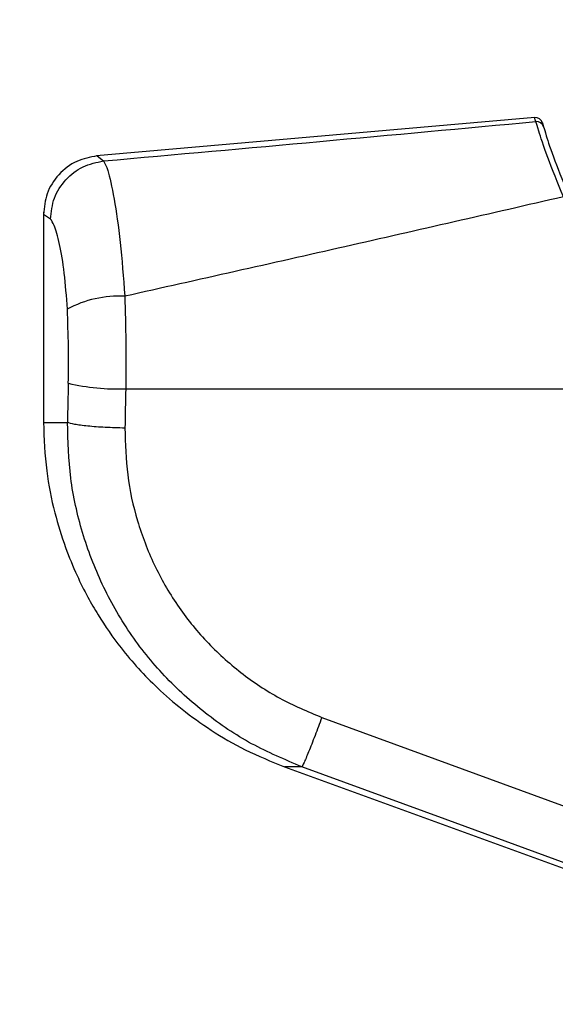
# Model space of a CAD drawing. Header units: millimetres. Extents: x 20 to 26560, y 16 to 18133.
# Tile 21 of 106: x 8799 to 8872, y 5355 to 5490. Entities that reach past the tile are written whole.
import ezdxf

# ---------------------------------------------------------------- set-up
doc = ezdxf.new("R2010")
doc.units = ezdxf.units.MM
doc.header["$LTSCALE"] = 2
doc.layers.add('COMPONENT_GEOMETRY', color=7, linetype='Continuous')
doc.styles.add('SLDTEXTSTYLE0', font='TXT', dxfattribs={"width": 0.75})
doc.dimstyles.new('SLDDIMSTYLE1', dxfattribs={"dimtxt": 150, "dimasz": 6.604, "dimexe": 0, "dimexo": 0.0625, "dimgap": 37.5, "dimtad": 0, "dimtih": 1, "dimtoh": 1, "dimdec": 0, "dimrnd": 1e-09, "dimzin": 12, "dimdsep": 46, "dimtxsty": 'SLDTEXTSTYLE0', "dimsah": 1, "dimcen": 0.09, "dimadec": 0, "dimazin": 3, "dimtfac": 1, "dimtdec": 0, "dimtofl": 0, "dimtmove": 0, "dimatfit": 3, "dimfxl": 1, "dimfrac": 2, "dimtolj": 1, "dimtzin": 12, "dimarcsym": 0})

# ---------------------------------------------------------------- blocks, each defined once
blk = doc.blocks.new('_D_3')
at = {"layer": 'COMPONENT_GEOMETRY', "color": 7}
for p, q in [((8984.05, 7535.45), (6795.61, 7535.45)), ((6801.96, 7535.45), (6801.96, 4861.46)), ((6501.85, 4830.99), (6456.15, 4830.99)), ((6456.15, 4830.99), (6456.15, 4592.87)), ((7102.06, 4830.99), (7147.76, 4830.99)), ((7147.76, 4830.99), (7147.76, 4592.87)), ((6456.15, 4592.87), (6501.85, 4592.87)), ((7147.76, 4592.87), (7102.06, 4592.87)), ((6801.96, 1694.45), (6801.96, 4368.44)), ((8900.92, 1694.45), (6795.61, 1694.45))]:
    blk.add_line(p, q, dxfattribs=at)
for points in [[(6801.96, 7535.45), (6800.94, 7528.85), (6802.97, 7528.85)], [(6801.96, 1694.45), (6802.97, 1701.06), (6800.94, 1701.06)]]:
    blk.add_solid(points, dxfattribs=at)
at = {"layer": 'COMPONENT_GEOMETRY', "color": 7, "char_height": 150, "attachment_point": 1, "style": 'SLDTEXTSTYLE0'}
for s, insert in [('9\'6.98"', (6501.85, 4786.23)), ('2921mm', (6392.79, 4561.8))]:
    blk.add_mtext(s, dxfattribs=dict(at, insert=insert))

msp = doc.modelspace()

# ---------------------------------------------------------------- linework, layer by layer
at = {"color": 7, "linetype": 'Continuous', "lineweight": 25}
for p, q in [((8869.3, 5476.46), (8809.52, 5471.23)), ((8870.35, 5475.74), (8870.5, 5475.21)), ((8802.26, 5463.56), (8802.26, 5434.85)), ((8813.49, 5439.43), (8891.61, 5439.43)), ((8840.25, 5394.6), (8874.84, 5381.93)), ((8835.16, 5387.86), (8922.87, 5355.94)), ((8884.33, 5370.67), (8872.11, 5375.2))]:
    msp.add_line(p, q, dxfattribs=at)
at = {"color": 8, "linetype": 'Continuous', "lineweight": 25}
for p, q in [((8809.57, 5471.23), (8810.47, 5470.55)), ((8803.21, 5462.61), (8802.26, 5463.26)), ((8802.26, 5434.85), (8805.54, 5434.85)), ((8837.52, 5387.86), (8835.16, 5387.86))]:
    msp.add_line(p, q, dxfattribs=at)
at = {"color": 7, "linetype": 'Continuous', "lineweight": 25, "flags": 128}
msp.add_lwpolyline([(8872.11, 5375.2), (8857.09, 5380.7), (8837.52, 5387.86)], dxfattribs=at)
at = {"color": 7, "linetype": 'Continuous', "lineweight": 25}
for centre, radius, start, end in [((8869.38, 5475.46), 1, 16.1887, 94.9936), ((8869.55, 5474.92), 0.998, 16.6601, 95.1342), ((8812.6, 5437.09), 15.01, 87.115, 118.1789), ((8812.66, 5471.31), 31.89, 257.2984, 271.4809)]:
    msp.add_arc(centre, radius, start, end, dxfattribs=at)
for centre, ratio in [((8966.59, 5113.32), 0.101601), ((8966.59, 5112.55), 0.096655)]:
    msp.add_ellipse(centre, major_axis=(0, 1617.44), ratio=ratio, start_param=1.367296, end_param=1.370675, dxfattribs=at)
at = {"color": 8, "linetype": 'Continuous', "lineweight": 25}
msp.add_open_spline([(8869.46, 5475.92), (8869.35, 5476.28), (8869.24, 5476.64), (8869.3, 5476.46), (8869.3, 5476.46)], degree=3, knots=[0, 0, 0, 0, 0.997104, 1, 1, 1, 1], dxfattribs=at)
at = {"color": 7, "linetype": 'Continuous', "lineweight": 25}
for points, knots in [([(8810.47, 5470.55), (8820.3, 5471.43), (8839.98, 5473.2), (8859.63, 5475.01), (8869.46, 5475.92)], [0, 0, 0, 0, 0.49988, 1, 1, 1, 1]), ([(8873.21, 5465.65), (8872.43, 5467.54), (8870.88, 5471.34), (8869.78, 5474.88), (8869.56, 5475.59), (8869.46, 5475.92)], [0, 0, 0, 0, 0.352456, 0.705295, 1, 1, 1, 1]), ([(8870.5, 5475.21), (8870.6, 5474.9), (8870.8, 5474.23), (8871.85, 5470.89), (8873.36, 5467.29), (8874.12, 5465.5)], [0, 0, 0, 0, 0.2955097, 0.6484708, 1, 1, 1, 1]), ([(8809.56, 5471.23), (8808.62, 5471.05), (8806.67, 5470.67), (8804.23, 5468.79), (8802.57, 5466.2), (8802.36, 5464.22), (8802.26, 5463.26)], [0, 0, 0, 0, 0.241202, 0.5, 0.758798, 1, 1, 1, 1]), ([(8810.47, 5470.55), (8810.65, 5470.22), (8811.07, 5469.47), (8811.9, 5465.66), (8812.78, 5459.69), (8813.16, 5454.62), (8813.36, 5452.08)], [0, 0, 0, 0, 0.208695, 0.473319, 0.736593, 1, 1, 1, 1]), ([(8873.21, 5465.65), (8863.29, 5463.37), (8843.42, 5458.81), (8823.39, 5454.33), (8813.36, 5452.08)], [0, 0, 0, 0, 0.499312, 1, 1, 1, 1]), ([(8805.52, 5450.32), (8805.4, 5452.02), (8805.16, 5455.44), (8804.46, 5459.4), (8803.76, 5461.9), (8803.38, 5462.39), (8803.21, 5462.61)], [0, 0, 0, 0, 0.257817, 0.519525, 0.787005, 1, 1, 1, 1]), ([(8813.36, 5452.08), (8813.42, 5450.02), (8813.54, 5445.83), (8813.51, 5441.59), (8813.49, 5439.43)], [0, 0, 0, 0, 0.493486, 1, 1, 1, 1]), ([(8805.65, 5440.2), (8805.67, 5441.88), (8805.71, 5445.28), (8805.58, 5448.62), (8805.52, 5450.32)], [0, 0, 0, 0, 0.492692, 1, 1, 1, 1]), ([(8802.26, 5434.85), (8802.35, 5432.64), (8802.51, 5428.49), (8803.66, 5422.78), (8805.12, 5418.03), (8806.69, 5414.19), (8808.21, 5411.15), (8810.14, 5407.8), (8813.13, 5403.5), (8817.04, 5399.22), (8821.25, 5395.56), (8825.23, 5392.71), (8829.88, 5389.99), (8833.35, 5388.59), (8835.16, 5387.86)], [0, 0, 0, 0, 0.1086505, 0.2036825, 0.2850907, 0.352854, 0.4069668, 0.4521976, 0.5424777, 0.6638175, 0.7362061, 0.8163729, 0.904302, 1, 1, 1, 1]), ([(8837.52, 5387.86), (8835.2, 5388.84), (8830.55, 5390.79), (8824.26, 5395.05), (8818.64, 5400.14), (8813.88, 5406.07), (8810.12, 5412.67), (8807.43, 5419.79), (8805.75, 5427.23), (8805.61, 5432.31), (8805.54, 5434.85)], [0, 0, 0, 0, 0.124254, 0.248755, 0.373673, 0.498312, 0.623952, 0.748648, 0.874353, 1, 1, 1, 1]), ([(8813.38, 5434.08), (8813.44, 5431.94), (8813.55, 5427.66), (8814.95, 5421.39), (8817.22, 5415.4), (8820.39, 5409.85), (8824.39, 5404.88), (8829.11, 5400.61), (8834.4, 5397.05), (8838.3, 5395.41), (8840.25, 5394.6)], [0, 0, 0, 0, 0.12587, 0.252179, 0.377314, 0.502687, 0.626919, 0.751876, 0.87635, 1, 1, 1, 1]), ([(8840.25, 5394.6), (8839.93, 5393.75), (8839.28, 5392), (8838.41, 5389.8), (8837.76, 5388.25), (8837.59, 5387.99), (8837.52, 5387.86)], [0, 0, 0, 0, 0.241934, 0.5, 0.758066, 1, 1, 1, 1])]:
    msp.add_open_spline(points, degree=3, knots=knots, dxfattribs=at)
for points in [[(8803.21, 5462.61), (8803.32, 5463.59), (8803.55, 5465.55), (8805.2, 5468.08), (8807.57, 5469.95), (8809.5, 5470.35), (8810.47, 5470.55)], [(8813.38, 5434.08), (8812.47, 5434.11), (8810.64, 5434.16), (8808.23, 5434.34), (8806.35, 5434.58), (8805.81, 5434.76), (8805.54, 5434.85)]]:
    msp.add_open_spline(points, degree=3, dxfattribs=at)

# ---------------------------------------------------------------- dimensions: what is measured, and where the dimension line sits
at = {"layer": 'COMPONENT_GEOMETRY', "color": 7}
dim = msp.add_linear_dim(base=(6801.96, 7535.45), p1=(8903.46, 1694.45), p2=(8986.59, 7535.45), angle=90, dimstyle='SLDDIMSTYLE1', dxfattribs=at)
dim.commit()
dim.dimension.update_dxf_attribs({"geometry": '_D_3', "text_midpoint": (6801.96, 4614.95), "dimtype": 160})

doc.saveas('drawing.dxf')
